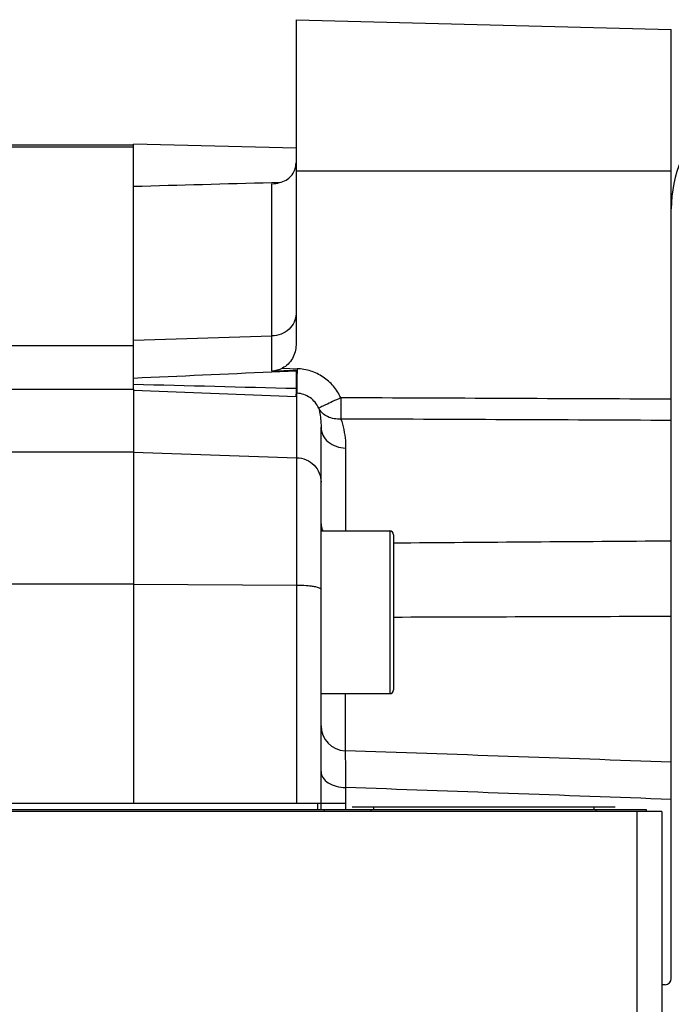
# Model space of a CAD drawing. Extents: x -1709 to 1181, y 8 to 1580.
# Tile 17 of 71: x -747 to -695, y 382 to 460. Entities that reach past the tile are written whole.
import ezdxf

# ---------------------------------------------------------------- set-up
doc = ezdxf.new("R2010")
doc.units = 0
doc.header["$LTSCALE"] = 65.395
doc.layers.get('0').update_dxf_attribs({"linetype": 'CONTINUOUS'})

msp = doc.modelspace()

# ---------------------------------------------------------------- linework, layer by layer
at = {"color": 6, "linetype": 'CONTINUOUS'}
for p, q in [((-725.131, 460.448), (-725.131, 434.456)), ((-725.131, 460.448), (-695.131, 459.662)), ((-695.131, 383.833), (-695.131, 459.662)), ((-738.131, 450.418), (-833.631, 450.418)), ((-738.131, 430.914), (-738.131, 450.513)), ((-725.131, 450.172), (-738.131, 450.513)), ((-727.059, 432.312), (-725.131, 432.4)), ((-727.059, 432.312), (-725.131, 432.4)), ((-723.131, 397.333), (-723.131, 427.883)), ((-723.131, 419.596), (-717.631, 419.596)), ((-717.331, 419.296), (-717.331, 406.896)), ((-723.131, 406.596), (-717.631, 406.596)), ((-723.381, 397.333), (-723.381, 397.833)), ((-722.881, 397.333), (-722.881, 397.183)), ((-719.131, 397.183), (-719.131, 397.333)), ((-718.931, 397.533), (-718.931, 397.333)), ((-701.331, 397.533), (-701.331, 397.333)), ((-701.131, 397.183), (-701.131, 397.333)), ((-695.881, 397.183), (-772.381, 397.183)), ((-695.881, 397.183), (-695.881, 227.183))]:
    msp.add_line(p, q, dxfattribs=at)
at = {"color": 9, "linetype": 'CONTINUOUS'}
for p, q in [((-738.131, 450.249), (-833.631, 450.249)), ((-695.131, 448.333), (-725.131, 448.333)), ((-727.061, 432.362), (-727.061, 447.345)), ((-738.131, 434.834), (-727.061, 435.175)), ((-748.6, 434.419), (-738.131, 434.419)), ((-748.779, 430.914), (-738.131, 430.914)), ((-725.131, 430.314), (-738.131, 430.813)), ((-725.061, 397.833), (-725.061, 430.594)), ((-738.131, 425.899), (-750.068, 425.899)), ((-738.131, 425.899), (-725.061, 425.449)), ((-721.166, 426.223), (-721.166, 419.596)), ((-717.631, 419.596), (-717.631, 406.596)), ((-738.131, 415.354), (-763.414, 415.354)), ((-738.131, 415.354), (-725.061, 415.274)), ((-721.201, 406.596), (-721.201, 402.036)), ((-721.166, 399.098), (-721.166, 397.333)), ((-697.881, 397.183), (-697.881, 227.183))]:
    msp.add_line(p, q, dxfattribs=at)
at = {"color": 2, "linetype": 'CONTINUOUS'}
for p, q in [((-727.064, 447.442), (-726.324, 447.463)), ((-727.064, 447.442), (-726.324, 447.463)), ((-726.221, 432.599), (-725.044, 432.562)), ((-725.131, 432.449), (-725.131, 430.596)), ((-738.131, 430.914), (-738.131, 397.833)), ((-725.131, 430.596), (-725.131, 430.411)), ((-725.061, 430.594), (-725.131, 430.596)), ((-725.131, 430.314), (-725.131, 430.515)), ((-725.131, 430.411), (-725.131, 430.314)), ((-772.738, 397.333), (-697.131, 397.333)), ((-751.131, 397.833), (-721.131, 397.833)), ((-699.631, 397.533), (-720.631, 397.533)), ((-697.131, 397.333), (-697.131, 397.183)), ((-695.631, 383.333), (-695.881, 383.333))]:
    msp.add_line(p, q, dxfattribs=at)
at = {"color": 6, "linetype": 'CONTINUOUS'}
for centre, radius, start, end in [((-685.131, 445.333), 10, 90, 180), ((-717.631, 419.296), 0.3, 0, 90), ((-717.631, 406.896), 0.3, 270, 360)]:
    msp.add_arc(centre, radius, start, end, dxfattribs=at)
at = {"color": 2, "linetype": 'CONTINUOUS'}
for centre, radius, start, end in [((-654.754, 430.376), 70.324, 178.38098, 178.85136), ((-649.047, 430.22), 76.034, 178.23458, 178.38455), ((-684.559, 430.924), 40.514, 179.03403, 179.70565), ((-669.277, 430.68), 55.798, 178.86432, 179.04864), ((-705.475, 431.047), 19.598, 179.75097, 180.47666), ((-724.59, 430.649), 0.475, 185.86746, 186.65653), ((-695.631, 383.833), 0.5, 270, 360)]:
    msp.add_arc(centre, radius, start, end, dxfattribs=at)
at = {"color": 9, "linetype": 'CONTINUOUS'}
msp.add_arc((-721.132, 404.034), 1.999, 180.01818, 268.0199, dxfattribs=at)
at = {"color": 2, "linetype": 'CONTINUOUS'}
for points, knots in [([(-725.247, 448.403), (-725.229, 448.449), (-725.16, 448.642), (-725.131, 448.849), (-725.131, 449.005)], [0, 0, 0, 0, 0.242582, 1, 1, 1, 1]), ([(-727.061, 447.345), (-726.855, 447.348), (-726.461, 447.397), (-725.928, 447.607), (-725.503, 447.942), (-725.313, 448.243), (-725.247, 448.403)], [0, 0, 0, 0, 0.278948, 0.530789, 0.765581, 1, 1, 1, 1]), ([(-725.072, 430.884), (-725.072, 430.858), (-725.07, 430.776), (-725.069, 430.695), (-725.065, 430.638)], [0, 0, 0, 0, 0.311244, 1, 1, 1, 1]), ([(-725.065, 430.638), (-725.065, 430.635), (-725.064, 430.622), (-725.063, 430.609), (-725.062, 430.6)], [0, 0, 0, 0, 0.281965, 1, 1, 1, 1]), ([(-721.558, 430.234), (-721.775, 430.135), (-722.178, 429.948), (-722.653, 429.726), (-722.967, 429.577), (-723.134, 429.497), (-723.245, 429.441), (-723.301, 429.414), (-723.318, 429.403)], [0, 0, 0, 0, 0.368128, 0.683586, 0.807896, 0.904053, 0.96881, 1, 1, 1, 1]), ([(-721.558, 430.234), (-721.559, 429.912), (-721.558, 429.347), (-721.549, 428.783), (-721.54, 428.541)], [0, 0, 0, 0, 0.571256, 1, 1, 1, 1]), ([(-721.54, 428.541), (-721.9, 428.512), (-722.457, 428.598), (-723.038, 428.99), (-723.244, 429.259), (-723.318, 429.403)], [0, 0, 0, 0, 0.521814, 0.766094, 1, 1, 1, 1])]:
    msp.add_open_spline(points, degree=3, knots=knots, dxfattribs=at)
for points in [[(-738.131, 447.138), (-734.442, 447.24), (-730.753, 447.341), (-727.064, 447.442)], [(-726.221, 432.599), (-726.477, 432.461), (-726.771, 432.375), (-727.061, 432.362)], [(-727.061, 432.362), (-726.418, 432.392), (-725.775, 432.421), (-725.131, 432.449)]]:
    msp.add_open_spline(points, degree=3, dxfattribs=at)
at = {"color": 9, "linetype": 'CONTINUOUS'}
for points, knots in [([(-725.131, 436.942), (-725.131, 436.716), (-725.235, 436.25), (-725.67, 435.672), (-726.309, 435.283), (-726.809, 435.183), (-727.061, 435.175)], [0, 0, 0, 0, 0.235881, 0.480128, 0.735931, 1, 1, 1, 1]), ([(-721.558, 430.234), (-721.711, 430.568), (-722.11, 431.196), (-722.941, 431.938), (-723.943, 432.424), (-724.677, 432.551), (-725.044, 432.562)], [0, 0, 0, 0, 0.250048, 0.500053, 0.750026, 1, 1, 1, 1]), ([(-723.318, 429.403), (-723.394, 429.571), (-723.59, 429.89), (-724.002, 430.271), (-724.505, 430.524), (-724.876, 430.589), (-725.061, 430.594)], [0, 0, 0, 0, 0.249073, 0.498999, 0.749479, 1, 1, 1, 1]), ([(-723.318, 429.403), (-723.224, 429.032), (-723.147, 428.523), (-723.131, 428.012), (-723.131, 427.883)], [0, 0, 0, 0, 0.748145, 1, 1, 1, 1]), ([(-721.54, 428.541), (-721.354, 427.984), (-721.198, 427.205), (-721.166, 426.42), (-721.166, 426.223)], [0, 0, 0, 0, 0.748442, 1, 1, 1, 1]), ([(-723.131, 427.883), (-723.131, 427.668), (-723.022, 427.219), (-722.573, 426.673), (-721.924, 426.314), (-721.422, 426.227), (-721.166, 426.223)], [0, 0, 0, 0, 0.22843, 0.46994, 0.728969, 1, 1, 1, 1]), ([(-725.061, 425.449), (-724.807, 425.44), (-724.298, 425.325), (-723.659, 424.884), (-723.231, 424.239), (-723.131, 423.731), (-723.131, 423.481)], [0, 0, 0, 0, 0.251762, 0.502464, 0.751733, 1, 1, 1, 1]), ([(-723.131, 420.17), (-723.131, 420.121), (-723.119, 419.923), (-723.057, 419.729), (-722.989, 419.596)], [0, 0, 0, 0, 0.2472, 1, 1, 1, 1]), ([(-725.061, 415.274), (-724.813, 415.273), (-724.453, 415.26), (-723.997, 415.216), (-723.709, 415.174), (-723.472, 415.125), (-723.294, 415.068), (-723.178, 415.013), (-723.131, 414.953), (-723.131, 414.927)], [0, 0, 0, 0, 0.370808, 0.537853, 0.684685, 0.80639, 0.899365, 0.962249, 1, 1, 1, 1]), ([(-721.201, 402.036), (-721.197, 401.956), (-721.197, 401.679), (-721.186, 401.098), (-721.178, 400.199), (-721.17, 399.496), (-721.166, 399.098)], [0, 0, 0, 0, 0.081738, 0.282543, 0.593304, 1, 1, 1, 1]), ([(-723.131, 400.362), (-723.131, 400.28), (-723.104, 400.11), (-722.943, 399.778), (-722.545, 399.424), (-721.907, 399.164), (-721.42, 399.1), (-721.166, 399.098)], [0, 0, 0, 0, 0.096791, 0.198681, 0.429398, 0.701478, 1, 1, 1, 1])]:
    msp.add_open_spline(points, degree=3, knots=knots, dxfattribs=at)
at = {"color": 6, "linetype": 'CONTINUOUS'}
msp.add_open_spline([(-725.131, 434.456), (-725.131, 434.084), (-725.329, 433.325), (-725.893, 432.775), (-726.221, 432.599)], degree=3, knots=[0, 0, 0, 0, 0.500316, 1, 1, 1, 1], dxfattribs=at)
for points in [[(-738.131, 431.815), (-734.441, 431.979), (-730.75, 432.145), (-727.059, 432.312)], [(-738.131, 431.322), (-733.798, 431.212), (-729.465, 431.103), (-725.131, 430.997)]]:
    msp.add_open_spline(points, degree=3, dxfattribs=at)
at = {"color": 9, "linetype": 'CONTINUOUS'}
for points in [[(-695.131, 430.123), (-703.94, 430.161), (-712.749, 430.198), (-721.558, 430.234)], [(-695.131, 428.425), (-703.934, 428.464), (-712.737, 428.503), (-721.54, 428.541)], [(-717.331, 418.649), (-709.931, 418.703), (-702.531, 418.757), (-695.131, 418.809)], [(-717.331, 412.717), (-709.931, 412.74), (-702.531, 412.763), (-695.131, 412.787)], [(-695.131, 401.122), (-703.821, 401.427), (-712.511, 401.731), (-721.201, 402.036)], [(-695.131, 398.144), (-703.81, 398.462), (-712.488, 398.779), (-721.166, 399.098)]]:
    msp.add_open_spline(points, degree=3, dxfattribs=at)

doc.saveas('drawing.dxf')
